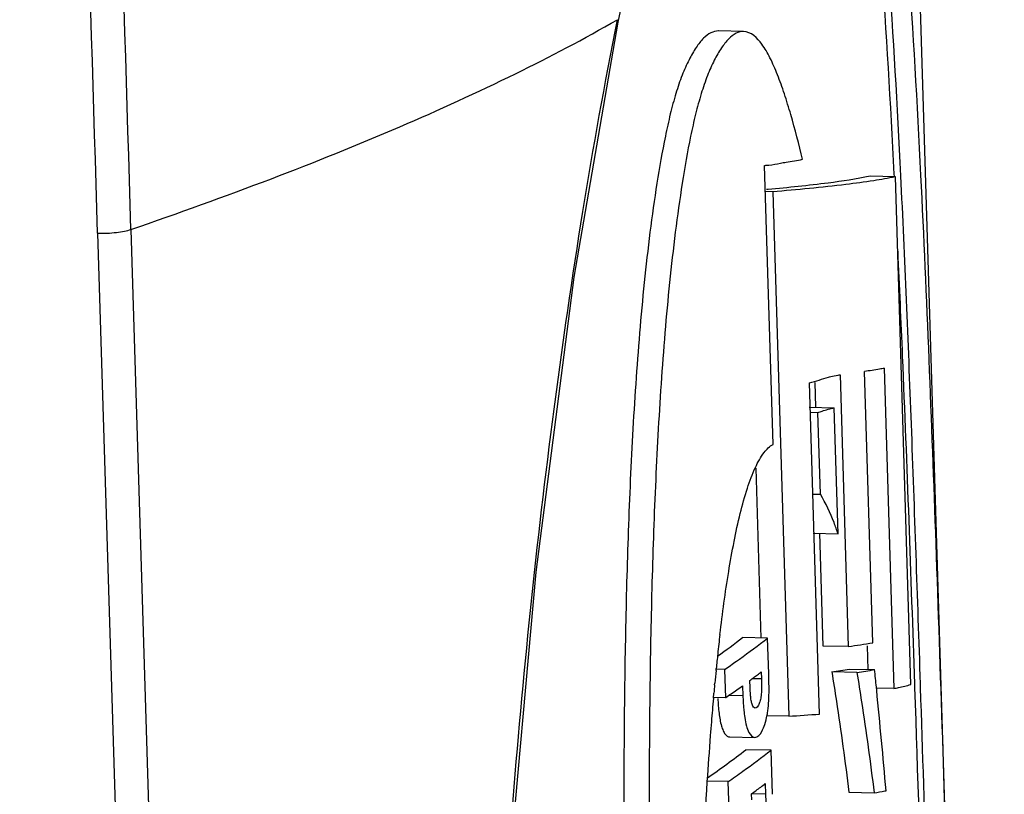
# Model space of a CAD drawing. Header units: millimetres. Extents: x 19266 to 21235, y -89 to 1237.
# Tile 71 of 74: x 21163 to 21194, y 882 to 906. Entities that reach past the tile are written whole.
import ezdxf

# ---------------------------------------------------------------- set-up
doc = ezdxf.new("R2010")
doc.units = ezdxf.units.MM
doc.header["$LTSCALE"] = 16.335
doc.layers.get('0').update_dxf_attribs({"linetype": 'CONTINUOUS'})

msp = doc.modelspace()

# ---------------------------------------------------------------- linework, layer by layer
at = {"color": 7, "linetype": 'Continuous'}
for p, q in [((21193.695, 820.734), (21190.776, 916.431)), ((21181.733, 905.546), (21181.709, 905.618)), ((21181.733, 905.545), (21181.733, 905.546)), ((21185.614, 905.253), (21184.835, 905.27)), ((21186.53, 892.454), (21186.266, 901.102)), ((21190.319, 900.749), (21189.535, 900.766)), ((21190.275, 900.829), (21190.278, 900.773)), ((21190.799, 885.012), (21190.319, 900.749)), ((21186.518, 900.284), (21186.291, 900.289)), ((21186.374, 900.356), (21186.327, 900.351)), ((21186.518, 900.284), (21187.014, 884.03)), ((21165.6, 898.998), (21168.516, 803.301)), ((21166.633, 899.117), (21169.552, 803.42)), ((21188.605, 894.611), (21188.862, 886.19)), ((21189.619, 886.305), (21189.363, 894.713)), ((21189.974, 894.815), (21190.277, 884.89)), ((21187.971, 884.098), (21187.657, 894.368)), ((21187.858, 893.611), (21187.835, 894.373)), ((21187.649, 893.605), (21188.427, 893.588)), ((21187.685, 893.452), (21187.92, 893.447)), ((21187.997, 890.908), (21187.92, 893.447)), ((21188.546, 889.682), (21188.427, 893.588)), ((21186.163, 886.445), (21186.002, 891.718)), ((21187.763, 890.913), (21187.997, 890.908)), ((21187.768, 889.699), (21188.546, 889.682)), ((21188.084, 886.207), (21187.977, 889.705)), ((21186.362, 886.451), (21185.583, 886.468)), ((21186.395, 885.346), (21186.362, 886.451)), ((21188.862, 886.19), (21188.084, 886.207)), ((21189.478, 885.469), (21189.456, 886.208)), ((21185.395, 885.736), (21185.489, 885.803)), ((21184.762, 885.452), (21184.767, 885.507)), ((21185.027, 885.48), (21184.77, 885.485)), ((21185.027, 885.48), (21185.054, 884.604)), ((21188.897, 885.493), (21189.677, 885.476)), ((21185.817, 884.917), (21185.81, 885.14)), ((21186.171, 885.187), (21185.882, 885.193)), ((21186.165, 885.404), (21186.171, 885.187)), ((21189.128, 885.39), (21188.349, 885.407)), ((21184.719, 885.005), (21184.724, 885.06)), ((21185.585, 884.977), (21185.594, 884.659)), ((21189.741, 884.838), (21189.732, 884.931)), ((21190.277, 884.89), (21189.735, 884.902)), ((21190.912, 885.028), (21190.915, 884.924)), ((21191.101, 884.93), (21191.098, 885.034)), ((21184.68, 884.586), (21184.685, 884.641)), ((21184.685, 884.641), (21184.69, 884.69)), ((21185.054, 884.604), (21184.689, 884.612)), ((21184.69, 884.69), (21184.695, 884.745)), ((21185.068, 884.614), (21185.054, 884.604)), ((21185.594, 884.659), (21185.147, 884.668)), ((21187.014, 884.03), (21186.34, 884.044)), ((21185.185, 883.39), (21185.965, 883.373)), ((21186.468, 882.975), (21185.689, 882.992)), ((21186.509, 881.61), (21186.468, 882.975)), ((21185.133, 882.003), (21184.486, 882.018)), ((21185.133, 882.003), (21185.16, 881.128)), ((21186.288, 881.941), (21186.297, 881.617)), ((21185.87, 881.44), (21185.864, 881.626)), ((21186.297, 881.617), (21185.875, 881.627)), ((21188.882, 881.673), (21189.662, 881.656)), ((21190.022, 881.721), (21190.031, 881.723))]:
    msp.add_line(p, q, dxfattribs=at)
for points in [[(21181.734, 905.546), (21182.306, 908.274), (21183.001, 911.222), (21183.701, 913.83), (21184.4, 916.086), (21185.085, 917.982), (21185.738, 919.488), (21186.325, 920.524)], [(21180.742, 807.986), (21179.151, 820.787), (21178.297, 833.7), (21177.922, 845.951), (21177.618, 857.426), (21177.765, 868.354), (21178.316, 878.719), (21179.186, 888.493), (21180.362, 897.638), (21181.733, 905.545)]]:
    msp.add_lwpolyline(points, dxfattribs=at)
for centre, radius, start, end in [((21168.892, 908.054), 27.287, 305.6872, 307.713), ((21241.094, 879.902), 56.605, 173.2422, 173.8553), ((21169.023, 908.878), 28.347, 305.511, 307.7082), ((21184.759, 915.737), 29.83, 277.9058, 279.3765), ((21247.795, 879.179), 63.344, 173.85426, 174.26717), ((21166.868, 911.909), 32.067, 304.4927, 305.2928), ((21257.032, 878.254), 72.627, 174.3124, 174.62283), ((21184.66, 910.748), 25.608, 278.282, 279.5234), ((21185.389, 911.103), 25.984, 278.2725, 279.4981), ((21167.506, 910.111), 30.96, 306.2431, 306.5175), ((21169.342, 907.62), 27.867, 306.5304, 306.8332), ((21171.101, 905.283), 24.941, 306.8192, 307.1553), ((21153.467, 884.318), 32.945, 1.4566, 1.7877), ((21171.181, 884.776), 15.225, 0.9868, 1.431), ((21266.19, 877.393), 81.826, 174.66184, 174.84449), ((21168.145, 909.254), 29.892, 304.8661, 305.6907), ((21177.004, 884.866), 9.401, 359.3124, 1.0465), ((20843.363, 850.866), 348.04, 5.08644, 5.60149), ((21287.653, 875.5), 103.373, 174.95735, 175.36214), ((21166.481, 911.635), 32.797, 304.522, 304.8735), ((21183.659, 884.586), 2.737, 349.1349, 352.351), ((21180.788, 978.129), 94.305, 273.78537, 274.36809), ((21306.21, 873.974), 121.992, 175.35281, 175.55272), ((21312.331, 873.507), 128.131, 175.55637, 176.19402), ((21168.512, 905.218), 28.09, 304.6802, 307.6984), ((21169.129, 905.402), 28.347, 305.511, 307.7082), ((21167.021, 908.363), 31.983, 304.4942, 305.5037), ((21318.677, 873.076), 134.492, 176.19028, 176.35658), ((21169.397, 904.212), 27.952, 306.4576, 306.8182), ((21171.018, 902.057), 25.255, 306.8043, 307.2002), ((21319.56, 873.018), 135.377, 176.35617, 176.54868), ((21167.787, 906.403), 30.671, 306.1137, 306.445), ((21186.113, 902.278), 20.924, 279.7639, 280.6938)]:
    msp.add_arc(centre, radius, start, end, dxfattribs=at)
for points, knots in [([(21165.599, 898.998), (21165.351, 907.13), (21164.866, 923.402), (21163.985, 939.671), (21163.185, 947.778)], [0, 0, 0, 0, 0.499686, 1, 1, 1, 1]), ([(21166.633, 899.117), (21166.384, 907.252), (21165.899, 923.545), (21165.017, 939.835), (21164.215, 947.959)], [0, 0, 0, 0, 0.499271, 1, 1, 1, 1]), ([(21189.328, 913.335), (21189.442, 912.385), (21189.643, 910.414), (21189.977, 906.246), (21190.163, 903.027), (21190.275, 900.829)], [0, 0, 0, 0, 0.22878, 0.473817, 1, 1, 1, 1]), ([(21190.179, 913.465), (21190.409, 911.469), (21190.756, 907.249), (21190.992, 903.022), (21191.102, 900.801)], [0, 0, 0, 0, 0.474588, 1, 1, 1, 1]), ([(21190.49, 900.783), (21190.384, 902.942), (21190.155, 907.052), (21189.813, 911.154), (21189.594, 913.096)], [0, 0, 0, 0, 0.525379, 1, 1, 1, 1]), ([(21166.633, 899.117), (21168.091, 899.618), (21170.89, 900.626), (21174.87, 902.226), (21178.455, 903.859), (21180.676, 905.025), (21181.709, 905.618)], [0, 0, 0, 0, 0.281387, 0.542739, 0.782606, 1, 1, 1, 1]), ([(21180.683, 807.977), (21180.392, 809.873), (21179.859, 813.71), (21179.191, 819.536), (21178.661, 825.48), (21178.302, 831.524), (21178.106, 837.632), (21177.942, 843.764), (21177.732, 849.903), (21177.553, 856.067), (21177.538, 862.274), (21177.696, 868.521), (21177.993, 874.79), (21178.562, 883.144), (21179.411, 891.449), (21180.597, 899.626), (21181.314, 903.643), (21181.709, 905.618)], [0, 0, 0, 0, 0.058703, 0.118553, 0.179433, 0.241289, 0.30381, 0.36645, 0.429006, 0.491792, 0.555135, 0.618938, 0.682996, 0.747176, 0.87519, 0.938343, 1, 1, 1, 1]), ([(21184.832, 905.268), (21184.754, 905.269), (21184.58, 905.221), (21184.35, 905.032), (21184.127, 904.742), (21183.908, 904.355), (21183.697, 903.878), (21183.506, 903.316), (21183.338, 902.683), (21183.133, 901.756), (21182.919, 900.534), (21182.635, 898.501), (21182.374, 895.898), (21182.163, 892.742), (21182.027, 889.572), (21181.945, 886.404), (21181.893, 882.201), (21181.929, 876.981), (21182.102, 870.763), (21182.368, 864.604), (21182.715, 858.506), (21183.137, 852.471), (21183.624, 846.502), (21184.169, 840.601), (21184.964, 832.889), (21186.076, 823.505), (21187.113, 816.08), (21187.682, 812.452)], [0, 0, 0, 0, 0.002477, 0.005522, 0.009396, 0.014137, 0.019712, 0.026075, 0.033118, 0.040639, 0.05646, 0.072827, 0.106313, 0.140164, 0.174057, 0.207879, 0.24159, 0.308575, 0.374931, 0.440699, 0.505867, 0.570409, 0.634322, 0.697567, 0.760062, 0.882454, 1, 1, 1, 1]), ([(21185.614, 905.253), (21185.537, 905.255), (21185.362, 905.205), (21185.133, 905.015), (21184.909, 904.728), (21184.69, 904.344), (21184.482, 903.869), (21184.292, 903.309), (21184.122, 902.679), (21183.916, 901.755), (21183.706, 900.533), (21183.42, 898.503), (21183.16, 895.9), (21182.949, 892.744), (21182.812, 889.572), (21182.73, 886.404), (21182.677, 882.2), (21182.714, 876.979), (21182.887, 870.759), (21183.152, 864.599), (21183.499, 858.5), (21183.922, 852.463), (21184.408, 846.492), (21184.952, 840.59), (21185.552, 834.764), (21186.204, 829.023), (21187.122, 821.582), (21187.893, 816.063), (21188.462, 812.435)], [0, 0, 0, 0, 0.002478, 0.005541, 0.0094, 0.014093, 0.019629, 0.025986, 0.033007, 0.040496, 0.056296, 0.072651, 0.106131, 0.139986, 0.173883, 0.207712, 0.241431, 0.308431, 0.374802, 0.440585, 0.505768, 0.570326, 0.634252, 0.697511, 0.760022, 0.821694, 0.88244, 1, 1, 1, 1]), ([(21187.446, 901.291), (21187.332, 901.755), (21187.156, 902.436), (21186.889, 903.309), (21186.679, 903.898), (21186.487, 904.343), (21186.317, 904.656), (21186.109, 904.981), (21185.846, 905.248), (21185.614, 905.253)], [0, 0, 0, 0, 0.319344, 0.469384, 0.609481, 0.736227, 0.79336, 0.845624, 1, 1, 1, 1]), ([(21186.757, 901.171), (21186.816, 901.182), (21187.045, 901.225), (21187.276, 901.26), (21187.446, 901.291)], [0, 0, 0, 0, 0.258538, 1, 1, 1, 1]), ([(21186.266, 901.102), (21186.279, 901.103), (21186.324, 901.106), (21186.369, 901.11), (21186.402, 901.113)], [0, 0, 0, 0, 0.269783, 1, 1, 1, 1]), ([(21189.535, 900.766), (21189.108, 900.675), (21188.055, 900.52), (21186.998, 900.412), (21186.374, 900.356)], [0, 0, 0, 0, 0.411095, 1, 1, 1, 1]), ([(21190.319, 900.749), (21190.097, 900.702), (21189.588, 900.613), (21188.322, 900.443), (21187.276, 900.346), (21186.518, 900.284)], [0, 0, 0, 0, 0.178296, 0.404275, 1, 1, 1, 1]), ([(21191.098, 885.034), (21191.008, 887.716), (21190.83, 892.967), (21190.616, 898.216), (21190.49, 900.783)], [0, 0, 0, 0, 0.510875, 1, 1, 1, 1]), ([(21191.102, 900.801), (21191.289, 896.994), (21191.591, 889.167), (21191.975, 877.165), (21192.352, 864.753), (21192.608, 856.36), (21192.737, 852.141)], [0, 0, 0, 0, 0.234866, 0.482602, 0.739905, 1, 1, 1, 1]), ([(21165.6, 898.998), (21165.793, 898.995), (21166.075, 899.007), (21166.419, 899.059), (21166.569, 899.095), (21166.633, 899.117)], [0, 0, 0, 0, 0.556415, 0.806201, 1, 1, 1, 1]), ([(21190.391, 898.448), (21190.441, 897.36), (21190.637, 892.888), (21190.797, 888.414), (21190.912, 885.028)], [0, 0, 0, 0, 0.243225, 1, 1, 1, 1]), ([(21188.246, 894.544), (21188.27, 894.55), (21188.366, 894.575), (21188.463, 894.593), (21188.535, 894.602)], [0, 0, 0, 0, 0.257567, 1, 1, 1, 1]), ([(21188.535, 894.602), (21188.54, 894.603), (21188.564, 894.607), (21188.587, 894.609), (21188.605, 894.611)], [0, 0, 0, 0, 0.227238, 1, 1, 1, 1]), ([(21189.974, 894.815), (21189.926, 894.806), (21189.723, 894.769), (21189.519, 894.737), (21189.363, 894.713)], [0, 0, 0, 0, 0.233869, 1, 1, 1, 1]), ([(21187.657, 894.368), (21187.76, 894.379), (21187.955, 894.452), (21188.148, 894.517), (21188.246, 894.544)], [0, 0, 0, 0, 0.507486, 1, 1, 1, 1]), ([(21187.92, 893.447), (21187.963, 893.461), (21188.13, 893.515), (21188.299, 893.564), (21188.427, 893.588)], [0, 0, 0, 0, 0.260597, 1, 1, 1, 1]), ([(21184.882, 886.563), (21184.96, 887.215), (21185.091, 888.177), (21185.313, 889.427), (21185.499, 890.292), (21185.709, 891.063), (21185.95, 891.701), (21186.203, 892.168), (21186.419, 892.399), (21186.531, 892.454)], [0, 0, 0, 0, 0.316613, 0.468243, 0.612393, 0.743183, 0.853863, 0.939896, 1, 1, 1, 1]), ([(21188.546, 889.682), (21188.506, 889.799), (21188.352, 890.22), (21188.164, 890.63), (21187.997, 890.908)], [0, 0, 0, 0, 0.276746, 1, 1, 1, 1]), ([(21188.349, 885.407), (21188.398, 885.104), (21188.593, 883.862), (21188.763, 882.617), (21188.882, 881.673)], [0, 0, 0, 0, 0.243737, 1, 1, 1, 1]), ([(21189.128, 885.39), (21189.178, 885.087), (21189.373, 883.845), (21189.543, 882.6), (21189.663, 881.656)], [0, 0, 0, 0, 0.243739, 1, 1, 1, 1]), ([(21185.836, 884.628), (21185.834, 884.651), (21185.825, 884.747), (21185.82, 884.844), (21185.818, 884.917)], [0, 0, 0, 0, 0.242845, 1, 1, 1, 1]), ([(21186.174, 884.885), (21186.173, 884.863), (21186.17, 884.775), (21186.162, 884.688), (21186.152, 884.623)], [0, 0, 0, 0, 0.255932, 1, 1, 1, 1]), ([(21190.277, 884.89), (21190.324, 884.9), (21190.499, 884.937), (21190.673, 884.978), (21190.799, 885.012)], [0, 0, 0, 0, 0.270139, 1, 1, 1, 1]), ([(21190.915, 884.924), (21191.098, 879.53), (21191.434, 868.586), (21191.767, 857.642), (21191.937, 852.092)], [0, 0, 0, 0, 0.492907, 1, 1, 1, 1]), ([(21192.119, 852.099), (21192.034, 854.875), (21191.818, 861.799), (21191.5, 872.743), (21191.234, 880.91), (21191.101, 884.93)], [0, 0, 0, 0, 0.253658, 0.632658, 1, 1, 1, 1]), ([(21184.818, 884.583), (21184.825, 884.429), (21184.848, 884.142), (21184.902, 883.805), (21184.976, 883.588), (21185.045, 883.461), (21185.131, 883.39), (21185.185, 883.388)], [0, 0, 0, 0, 0.353736, 0.661133, 0.78123, 0.874915, 1, 1, 1, 1]), ([(21185.595, 884.659), (21185.596, 884.627), (21185.601, 884.505), (21185.609, 884.382), (21185.617, 884.291)], [0, 0, 0, 0, 0.254409, 1, 1, 1, 1]), ([(21185.979, 884.283), (21185.936, 884.284), (21185.882, 884.374), (21185.855, 884.492), (21185.842, 884.58), (21185.836, 884.628)], [0, 0, 0, 0, 0.328674, 0.628545, 1, 1, 1, 1]), ([(21186.152, 884.623), (21186.145, 884.574), (21186.126, 884.486), (21186.084, 884.368), (21186.023, 884.282), (21185.979, 884.283)], [0, 0, 0, 0, 0.376026, 0.668326, 1, 1, 1, 1]), ([(21185.617, 884.291), (21185.619, 884.265), (21185.629, 884.164), (21185.641, 884.064), (21185.653, 883.99)], [0, 0, 0, 0, 0.257846, 1, 1, 1, 1]), ([(21186.371, 884.222), (21186.374, 884.244), (21186.385, 884.336), (21186.392, 884.428), (21186.396, 884.497)], [0, 0, 0, 0, 0.24416, 1, 1, 1, 1]), ([(21185.653, 883.99), (21185.666, 883.902), (21185.699, 883.742), (21185.767, 883.522), (21185.884, 883.374), (21185.965, 883.373)], [0, 0, 0, 0, 0.371563, 0.664504, 1, 1, 1, 1]), ([(21185.965, 883.373), (21186.059, 883.371), (21186.189, 883.55), (21186.28, 883.792), (21186.327, 883.971), (21186.346, 884.07)], [0, 0, 0, 0, 0.341535, 0.633434, 1, 1, 1, 1]), ([(21189.996, 881.717), (21189.997, 881.717), (21190.006, 881.72), (21190.015, 881.72), (21190.022, 881.721)], [0, 0, 0, 0, 0.169975, 1, 1, 1, 1])]:
    msp.add_open_spline(points, degree=3, knots=knots, dxfattribs=at)
for points in [[(21186.402, 901.113), (21186.522, 901.123), (21186.639, 901.148), (21186.757, 901.171)], [(21189.732, 884.931), (21189.714, 885.113), (21189.696, 885.294), (21189.678, 885.476)], [(21186.172, 885.187), (21186.175, 885.086), (21186.176, 884.986), (21186.174, 884.885)], [(21186.396, 884.497), (21186.401, 884.583), (21186.403, 884.668), (21186.405, 884.753)], [(21186.298, 881.617), (21186.301, 881.511), (21186.304, 881.404), (21186.303, 881.298)]]:
    msp.add_open_spline(points, degree=3, dxfattribs=at)

doc.saveas('drawing.dxf')
